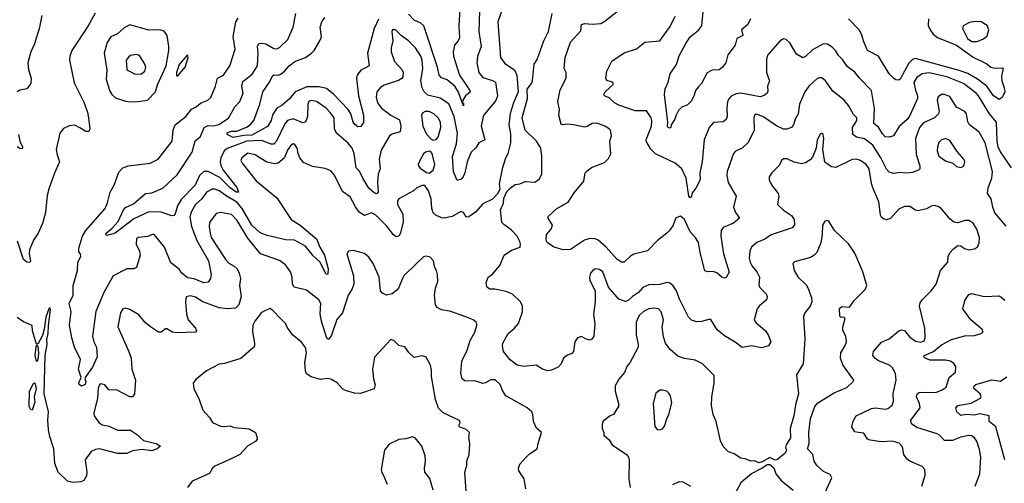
# Model space of a CAD drawing. Extents: x 2133489 to 2292442, y 756223 to 916462.
# Tile 139 of 256: x 2162114 to 2169283, y 873435 to 876810. Entities that reach past the tile are written whole.
import ezdxf

# ---------------------------------------------------------------- set-up
doc = ezdxf.new("R2010")
doc.units = 0

msp = doc.modelspace()

# ---------------------------------------------------------------- linework, layer by layer
at = {"layer": '0CON20XD'}
for points in [[(2165635, 876906), (2165596.2, 876795), (2165614.5, 876535), (2165645, 876490.6), (2165715.6, 876445), (2165732.5, 876405), (2165743.1, 876285), (2165708.1, 876205), (2165685.8, 876125.8), (2165674.3, 876045), (2165687.9, 875977.9), (2165687.6, 875912.4), (2165667.1, 875835), (2165647.8, 875795), (2165627.5, 875725), (2165604.2, 875615.8), (2165610, 875575), (2165595.8, 875544.2), (2165555, 875503.8), (2165485, 875468.8), (2165432.1, 875407.9), (2165385, 875375.6), (2165365, 875372.9), (2165345, 875406.2), (2165325, 875412.9), (2165262.1, 875377.9), (2165205, 875366.2), (2165185, 875368.2), (2165138.8, 875388.8), (2165125, 875404.3), (2165113.7, 875435), (2165109.2, 875505), (2165089.2, 875565), (2165063.9, 875603.9), (2165045, 875604), (2165005, 875586), (2164980, 875565), (2164875, 875505.5), (2164865, 875492), (2164864.7, 875465), (2164902.9, 875395), (2164906.9, 875335), (2164885, 875250), (2164875, 875233.3), (2164855, 875230), (2164835, 875244.2), (2164786.4, 875306.4), (2164705, 875389.4), (2164675, 875404), (2164625, 875384.2), (2164585, 875409.4), (2164557.9, 875447.9), (2164521.1, 875521.1), (2164465, 875558), (2164407, 875677), (2164379.3, 875709.3), (2164336.9, 875726.9), (2164245, 875740), (2164180.5, 875770.5), (2164154, 875804), (2164140.5, 875835), (2164134.6, 875875), (2164115, 875904.4), (2164105, 875906.7), (2164085, 875892.2), (2164065, 875864.3), (2164039.3, 875800.8), (2163995, 875766.5), (2163971.3, 875761.3), (2163912.4, 875772.4), (2163868.4, 875798.4), (2163827.5, 875825), (2163775, 875837.3), (2163730, 875805), (2163724.5, 875785), (2163733.3, 875765), (2163835, 875636.7), (2163985, 875514.2), (2164090.4, 875355), (2164155, 875313.3), (2164275, 875215.5), (2164299.7, 875155), (2164333.5, 875095), (2164358.8, 874995), (2164357.7, 874962.3), (2164355, 874955.8), (2164345, 874958.1), (2164298.1, 875048.1), (2164251.3, 875091.3), (2164195, 875160.8), (2164115, 875203.9), (2164051.9, 875208.1), (2163915, 875238.5), (2163865, 875258.5), (2163805, 875313.1), (2163733.2, 875435), (2163695, 875482.3), (2163616.8, 875526.8), (2163565, 875564.1), (2163535, 875576), (2163514.2, 875575.8), (2163474.5, 875555), (2163439.6, 875505), (2163394.6, 875465), (2163365, 875414.3), (2163352.2, 875375), (2163364.4, 875304.4), (2163403.1, 875203.1), (2163487.3, 875055), (2163508.6, 874955), (2163503.2, 874926.8), (2163485, 874900), (2163455.6, 874894.4), (2163385, 874922.7), (2163335, 874930.5), (2163295.4, 874965.4), (2163273.8, 874993.8), (2163215, 875040.6), (2163167.5, 875155), (2163095, 875244.2), (2163085, 875247.5), (2163047.7, 875232.3), (2162976.7, 875225), (2162965, 875215.7), (2162962.1, 875175), (2162986.4, 875125), (2162991.9, 875095), (2162965, 875006.7), (2162945, 874996), (2162894.6, 874995.4), (2162794.4, 874945), (2162726.9, 874825), (2162669.2, 874685), (2162644.5, 874505), (2162652.9, 874465), (2162673.2, 874425), (2162678.2, 874355), (2162645, 874280), (2162595, 874213.3), (2162588, 874195), (2162596.4, 874175), (2162591.5, 874155), (2162565, 874143.2), (2162545.6, 874155), (2162544.6, 874165.4), (2162560.8, 874205), (2162541.2, 874265), (2162556.9, 874335), (2162512.5, 874425), (2162493.1, 874495), (2162476.9, 874585), (2162487.8, 874685), (2162473.8, 874745), (2162502.9, 874805), (2162503.5, 874875), (2162535.4, 874985), (2162536.5, 875043.5), (2162558, 875085), (2162556.2, 875105), (2162545, 875120), (2162545, 875147.5), (2162571.9, 875235), (2162595, 875274.5), (2162736.7, 875435), (2162753.4, 875476.6), (2162771.4, 875555), (2162802.2, 875605), (2162835, 875698.8), (2162865, 875732), (2162904.2, 875745.8), (2163064.3, 875765.7), (2163121.2, 875795), (2163223.1, 875925), (2163230.4, 876005), (2163246.6, 876043.4), (2163324.4, 876105), (2163365, 876158.1), (2163395, 876171.9), (2163435.4, 876204.6), (2163483.8, 876225), (2163505.4, 876244.6), (2163539.5, 876325), (2163554.5, 876385), (2163598.1, 876405), (2163644.5, 876475), (2163682.1, 876595), (2163668.4, 876685), (2163688.2, 876795), (2163705, 876821.9)], [(2165318.7, 876891.3), (2165310.9, 876765), (2165315, 876677.5), (2165305.6, 876655), (2165280, 876625), (2165269.6, 876575), (2165272.7, 876545), (2165315.7, 876405.7), (2165372.9, 876322.9), (2165396.9, 876285), (2165358.5, 876255), (2165340, 876225), (2165337.5, 876207.5), (2165340, 876200), (2165345, 876202.5), (2165345, 876182), (2165307.4, 876287.4), (2165282.1, 876325), (2165225, 876372.7), (2165185, 876386.2), (2165166.8, 876405), (2165156.3, 876465), (2165056.5, 876765), (2165035, 876784.4), (2164985.4, 876805.4), (2164945, 876850.6)], [(2167434.6, 876815), (2167415, 876774), (2167370, 876735), (2167380, 876695), (2167335, 876672.5), (2167322.7, 876625), (2167268.9, 876555), (2167254.3, 876495.7), (2167228.6, 876461.4), (2167205.5, 876444.5), (2167155, 876441.4), (2167118, 876422), (2167077.5, 876345), (2167055, 876322), (2167034.4, 876295), (2167025, 876260), (2167005, 876220), (2166975, 876190), (2166935, 876173.8), (2166911.3, 876148.7), (2166892.5, 876115), (2166884, 876085), (2166856.7, 876045), (2166855.8, 876024.2), (2166845, 876021.2), (2166835, 876024.2), (2166830.8, 876035), (2166832, 876065), (2166808, 876265), (2166814.1, 876305.9), (2166835.8, 876355), (2166850, 876415), (2166896.1, 876483.9), (2166915.6, 876545.6), (2166962.6, 876637.4), (2166995, 876684.4), (2167055, 876734.4), (2167080.4, 876765), (2167096.6, 876946.6)], [(2162275, 876840), (2162255.5, 876744.5), (2162235, 876682.5), (2162221.4, 876635), (2162194.4, 876575), (2162172.9, 876495), (2162177.8, 876445), (2162197.1, 876385), (2162194.4, 876345.6), (2162165, 876306), (2162115, 876295.8), (2162095.7, 876284.3)], [(2162663.4, 876856.6), (2162612.9, 876765), (2162492.5, 876585), (2162478.6, 876545), (2162477.5, 876515), (2162510.3, 876350.3), (2162579.7, 876209.7), (2162607.3, 876137.3), (2162615.9, 876095.9), (2162623.3, 876015), (2162617.5, 875995), (2162595, 875996.7), (2162552.3, 876022.3), (2162515, 876041.2), (2162475, 876038), (2162432.7, 876017.3), (2162406.7, 875985), (2162380, 875865), (2162386, 875825), (2162404, 875775), (2162366.8, 875693.2), (2162329.2, 875585), (2162315, 875530), (2162302.7, 875407.3), (2162279.2, 875325), (2162247.5, 875255), (2162214.3, 875205), (2162185.7, 875135), (2162181.9, 875105), (2162192, 875055), (2162187.9, 875042.1), (2162165, 875044.4), (2162141.4, 875065), (2162098.7, 875198.7)], [(2165462.2, 876875), (2165456.2, 876725), (2165472.7, 876615), (2165448.1, 876541.9), (2165441.8, 876495), (2165455.5, 876425), (2165485, 876389.1), (2165555, 876367.8), (2165577.9, 876355), (2165592.4, 876255), (2165579.4, 876220.6), (2165497.4, 876122.6), (2165489.1, 876105), (2165473.6, 876035), (2165499.4, 875935), (2165456, 875914), (2165434.1, 875875.9), (2165400, 875845), (2165371.2, 875775), (2165355.6, 875695), (2165343.3, 875665), (2165324.6, 875645.4), (2165305, 875641.1), (2165296.2, 875645), (2165272.1, 875705), (2165265.6, 875815), (2165294.1, 875905), (2165301.5, 875985), (2165277.9, 876105), (2165238.1, 876198.1), (2165175, 876238), (2165085, 876261.2), (2165057.6, 876285), (2165044.1, 876315), (2165033.9, 876365), (2165048.2, 876455), (2165044.6, 876515), (2165035.4, 876545), (2164995.3, 876605.3), (2164945.3, 876655.3), (2164893.2, 876693.2), (2164850, 876735), (2164828.8, 876735), (2164822.9, 876725), (2164830, 876655), (2164818.5, 876605), (2164818.5, 876575), (2164842.5, 876505), (2164898.1, 876445), (2164905.6, 876425), (2164904.3, 876395), (2164895, 876380.8), (2164872.7, 876367.3), (2164767.8, 876332.2), (2164742.1, 876317.9), (2164714, 876285), (2164709.1, 876245), (2164719.3, 876205), (2164748.2, 876165), (2164814.8, 876114.8), (2164879.8, 876079.8), (2164889.1, 876035), (2164885, 875994), (2164825, 875977.3), (2164805.6, 875965), (2164745, 875859.4), (2164731.4, 875795), (2164737.9, 875725), (2164724.3, 875685), (2164719.5, 875625), (2164723.1, 875556.9), (2164715, 875542.5), (2164695, 875550.5), (2164655, 875584.4), (2164611.2, 875655), (2164587.2, 875707.2), (2164562.4, 875732.4), (2164548.5, 875835), (2164535.4, 875875), (2164505, 875910.5), (2164419.5, 875985), (2164405.5, 876015), (2164402.5, 876095), (2164374.5, 876135), (2164344.4, 876165), (2164275, 876215.4), (2164235, 876222.5), (2164220, 876215), (2164210.9, 876195), (2164210.4, 876105), (2164195, 876064.3), (2164175, 876058.9), (2164105, 876088.8), (2164064.4, 876075.6), (2164045, 876051.9), (2163983.8, 875926.2), (2163965, 875903.8), (2163945, 875904.7), (2163875, 875930.2), (2163768, 875925), (2163625, 875872.6), (2163602, 875855), (2163578.6, 875805), (2163574.2, 875775), (2163578.9, 875748.9), (2163596.2, 875715), (2163695, 875587.1), (2163706.9, 875553.1), (2163690.8, 875555), (2163645, 875586.2), (2163570.6, 875660.6), (2163485, 875705.3), (2163455, 875704.7), (2163423.7, 875676.3), (2163390.5, 875605), (2163289.7, 875500.3), (2163261.8, 875455), (2163245, 875395.8), (2163235, 875384.5), (2163222, 875382), (2163145, 875409.6), (2163055, 875410.4), (2162945, 875359.4), (2162810, 875255), (2162748.3, 875238.3), (2162740, 875245), (2162743.1, 875255), (2162787.6, 875292.4), (2162829.8, 875340.2), (2162869.1, 875425), (2162885, 875442.1), (2162941.5, 875468.5), (2163030, 875545), (2163075, 875550), (2163155, 875583.1), (2163260.1, 875679.9), (2163370, 875845), (2163391.3, 875928.7), (2163429.4, 875960.6), (2163457.3, 876025), (2163485, 876039.4), (2163525, 876037.6), (2163562.7, 876047.3), (2163635, 876093.8), (2163679.1, 876175), (2163715.9, 876214.1), (2163741.5, 876275), (2163731.3, 876325), (2163738.9, 876361.1), (2163805.7, 876414.3), (2163845.3, 876475), (2163850, 876565), (2163846.4, 876615), (2163853.8, 876636.2), (2163875, 876640), (2163905, 876633.8), (2163965, 876600), (2163985, 876598.5), (2164005, 876607.8), (2164065.6, 876665), (2164105.6, 876755), (2164123.5, 876855)], [(2164725, 876812.5), (2164694.8, 876745), (2164645.6, 876565.6), (2164657.1, 876475), (2164627.7, 876457.7), (2164596.4, 876443.6), (2164571.4, 876405), (2164566.9, 876385), (2164581.1, 876255), (2164618.1, 876115), (2164617.5, 876062.5), (2164597, 876033), (2164575, 876029.5), (2164555, 876047.3), (2164542.7, 876065), (2164524.2, 876125), (2164505.5, 876155.5), (2164397.4, 876267.4), (2164347.9, 876307.9), (2164295, 876322), (2164205, 876321.4), (2164119.3, 876285), (2164077.1, 876232.9), (2164022.7, 876185), (2163984.8, 876165.2), (2163955, 876117.8), (2163945.5, 876075), (2163918.5, 876031.5), (2163805, 875970.1), (2163745, 875966.9), (2163667, 875953), (2163625, 875973.5), (2163625, 875985.4), (2163655, 875999.3), (2163695, 875999.5), (2163765, 876027.1), (2163792.9, 876045), (2163819.4, 876075), (2163862.7, 876195), (2163884.6, 876285), (2163933.2, 876355), (2163955, 876400), (2163965, 876408.1), (2163995, 876406.2), (2164015, 876413.1), (2164045, 876437.5), (2164075, 876474.4), (2164118.2, 876505), (2164194.5, 876535), (2164237.9, 876565), (2164257.1, 876585), (2164300, 876655), (2164312.2, 876685), (2164300.9, 876755), (2164314.5, 876795), (2164335.7, 876825)], [(2166135, 874380.8), (2166102.4, 874367.6), (2166074, 874345), (2166055.7, 874304.3), (2166035, 874280), (2165985, 874258), (2165955.8, 874254.2), (2165920, 874265), (2165875, 874294.2), (2165785, 874284.4), (2165734.7, 874294.7), (2165684, 874334), (2165635.8, 874395), (2165628.1, 874435), (2165631.8, 874455), (2165670.4, 874525), (2165715, 874562.1), (2165745, 874597.8), (2165773.5, 874683.5), (2165775.4, 874725.4), (2165760, 874755), (2165702.4, 874812.4), (2165655, 874830), (2165572.7, 874847.3), (2165535, 874848.8), (2165514, 874865), (2165509.2, 874895), (2165525.7, 874934.3), (2165553.3, 874955), (2165610.5, 875019.5), (2165642, 875095), (2165695, 875132), (2165758.8, 875155), (2165760.8, 875175), (2165754.3, 875194.3), (2165736.2, 875235), (2165691.2, 875281.2), (2165637.7, 875317.7), (2165624.3, 875334.3), (2165614.3, 875425), (2165636, 875475), (2165638.3, 875511.7), (2165661.2, 875558.8), (2165686, 875584), (2165720.5, 875609.5), (2165755.8, 875614.2), (2165795, 875632), (2165865, 875626.2), (2165895, 875648.8), (2165915.7, 875685), (2165914.4, 875814.4), (2165907.8, 875875), (2165876.7, 875925), (2165794.5, 876004.5), (2165772.5, 876095), (2165810.8, 876235), (2165809.5, 876305), (2165839.4, 876345), (2165846.9, 876365), (2165859.5, 876485), (2165880.9, 876519.1), (2165928.9, 876655), (2165964.4, 876724.4), (2165990.5, 876855)], [(2168641.4, 875828.6), (2168668.5, 875745), (2168668.6, 875725), (2168658.8, 875715), (2168615, 875697.3), (2168565, 875691.8), (2168525, 875696.9), (2168475, 875690), (2168445, 875699.2), (2168425, 875722.9), (2168384.4, 875805), (2168325.5, 875895.5), (2168265, 875942.9), (2168205.4, 875955.4), (2168180.8, 875975), (2168176.5, 876025), (2168210, 876075), (2168208, 876095), (2168185, 876120), (2168148.1, 876185), (2168115.7, 876225), (2168035, 876290), (2167980.8, 876365), (2167955, 876387.1), (2167935, 876387.1), (2167915, 876375.8), (2167862.6, 876327.4), (2167831.4, 876285), (2167791.9, 876195), (2167780.8, 876125), (2167759.4, 876085), (2167748.2, 876045), (2167732.5, 876025), (2167698.3, 876011.7), (2167675, 876013.8), (2167625, 876036.8), (2167525, 876104.5), (2167475, 876121.2), (2167464.2, 876115), (2167460, 876095), (2167460.8, 876005), (2167418.6, 875915), (2167375, 875874.2), (2167325, 875852), (2167310.8, 875835), (2167264.5, 875705), (2167261.8, 875675), (2167273.1, 875625), (2167329.2, 875525), (2167312, 875445), (2167326.6, 875406.6), (2167353.8, 875365), (2167311.1, 875328.9), (2167235, 875297.3), (2167220, 875275), (2167218.8, 875235), (2167237.1, 875105), (2167278.3, 874971.7), (2167258, 874932), (2167245, 874928.8), (2167225, 874935.8), (2167192, 874965), (2167165, 874975.6), (2167124.4, 874974.4), (2167102.7, 874982.7), (2167067.2, 875115), (2167055, 875187.5), (2167035, 875224.2), (2166994.6, 875264.6), (2166955, 875356.2), (2166925, 875379.2), (2166891.7, 875368.3), (2166871.2, 875315), (2166844.3, 875275.7), (2166826.2, 875255), (2166757.9, 875202.1), (2166685, 875127.5), (2166585, 875103.5), (2166561.2, 875088.8), (2166515, 875044.2), (2166495, 875045.7), (2166465, 875063.3), (2166384.4, 875155), (2166325.2, 875205.2), (2166303.7, 875213.7), (2166265, 875216.4), (2166225, 875204.1), (2166124, 875136), (2166070, 875135), (2166004.4, 875155), (2165955.6, 875185), (2165947.1, 875205), (2165950.5, 875245), (2165982.9, 875285), (2165992.2, 875315), (2165962.7, 875365), (2165962.4, 875377.6), (2166025, 875436), (2166107.8, 875482.2), (2166149.7, 875550.3), (2166220.8, 875635), (2166232, 875695), (2166245, 875710), (2166275.8, 875734.2), (2166370.9, 875769.1), (2166401.7, 875798.3), (2166416.8, 875833.2), (2166410.8, 875925), (2166422, 875965), (2166416, 876005), (2166406.2, 876015), (2166375, 876035.6), (2166315, 876056.9), (2166282.5, 876055), (2166245, 876031.4), (2166225, 876026.7), (2166145, 876044.4), (2166105, 876048.5), (2166065, 876043.5), (2166055, 876049.2), (2166038.1, 876115), (2166042.9, 876155), (2166031.1, 876215), (2166048.3, 876298.3), (2166091.9, 876385), (2166091.4, 876425), (2166078, 876455), (2166084.5, 876535), (2166125, 876646), (2166200.3, 876729.7), (2166205, 876776), (2166225, 876782.2), (2166285, 876776.9), (2166345, 876782.9), (2166375, 876799.2), (2166475, 876878.6)], [(2168635, 876298), (2168650.7, 876255), (2168651.1, 876235), (2168595, 876111.9), (2168575, 876083.5), (2168517.6, 876032.4), (2168475, 875964.2), (2168445, 875955.8), (2168415, 875958), (2168395, 875978), (2168366.7, 876026.7), (2168333.5, 876055), (2168336.7, 876163.3), (2168315.6, 876295), (2168227.1, 876385), (2168195, 876427.1), (2168138.5, 876468.5), (2168105, 876519.2), (2168075, 876548), (2168054.3, 876585), (2168030.2, 876610.2), (2167995, 876632.9), (2167965, 876634.4), (2167885, 876589.5), (2167835, 876542.9), (2167815, 876532.9), (2167769.1, 876559.1), (2167720.7, 876640.7), (2167695, 876666), (2167675, 876671.2), (2167650, 876655), (2167562, 876555), (2167550, 876525), (2167550.6, 876425), (2167572, 876365), (2167557.8, 876325), (2167560.3, 876289.7), (2167555, 876274.2), (2167535, 876258.6), (2167505, 876248.1), (2167365, 876275.3), (2167330.6, 876269.4), (2167295, 876252.2), (2167276.1, 876233.9), (2167267.8, 876212.2), (2167261.2, 876165), (2167263.6, 876105), (2167257.5, 876082.5), (2167234.6, 876065.4), (2167165, 876061.9), (2167134.4, 876025), (2167097.3, 875935), (2167082.1, 875775), (2167066.5, 875695), (2167067.8, 875645), (2167037.4, 875582.6), (2167011.1, 875548.9), (2167002, 875518), (2166995, 875514.2), (2166984.5, 875525), (2166967.3, 875655), (2166935.5, 875725), (2166885, 875766.3), (2166743.8, 875833.8), (2166708.2, 875868.2), (2166675.6, 875925), (2166675.5, 875935), (2166713.8, 876035), (2166717.1, 876075), (2166710.9, 876095), (2166677.5, 876147.5), (2166595, 876147.3), (2166475, 876187.1), (2166444.3, 876205), (2166405, 876241.4), (2166372.5, 876255), (2166366.2, 876265), (2166376.7, 876285), (2166433.3, 876335), (2166437.5, 876345), (2166430, 876355), (2166388.3, 876368.3), (2166380.8, 876385), (2166387.5, 876435), (2166425, 876508), (2166515, 876568), (2166605, 876598), (2166665, 876645.8), (2166775, 876656.2), (2166849.6, 876760.4), (2166885.6, 876835)], [(2168730, 876815), (2168727.7, 876767.7), (2168743.4, 876735), (2168765.4, 876705), (2168795, 876679.3), (2168935, 876624.7), (2169055, 876537.3), (2169155, 876488.1), (2169185.4, 876465.4), (2169215, 876458.1), (2169269.7, 876459.7), (2169273.9, 876453.9), (2169261.1, 876398.9), (2169263.6, 876363.6), (2169282.5, 876315), (2169286.1, 876283.9), (2169266.1, 876243.9), (2169245, 876228.8), (2169205, 876255.7), (2169156.5, 876326.5), (2169087, 876377), (2169017.5, 876417.5), (2168955, 876440.2), (2168635, 876526.7), (2168615, 876519.1), (2168587.8, 876492.2), (2168525, 876376), (2168515, 876370), (2168492.7, 876372.7), (2168475, 876383.3), (2168445, 876416.7), (2168365.4, 876545.4), (2168286, 876586), (2168258.9, 876648.9), (2168243.3, 876705), (2168226.5, 876735), (2168148.5, 876815)], [(2162925, 876211.4), (2162975, 876214.4), (2163045, 876223.1), (2163102.2, 876285), (2163117.9, 876335), (2163180.5, 876475), (2163199.5, 876585), (2163199.4, 876615), (2163187.9, 876695), (2163165, 876725.6), (2163135, 876736.9), (2163055, 876734.5), (2162915, 876771.9), (2162875, 876751.1), (2162825, 876707.1), (2162778, 876685), (2162749.5, 876645), (2162729.6, 876565), (2162747.7, 876445), (2162742.8, 876375), (2162769.8, 876289.8), (2162785.3, 876265.3), (2162811.7, 876241.7), (2162885, 876217.1), (2162925, 876211.4)], [(2169045, 876650.5), (2169085, 876652.2), (2169130.1, 876669.9), (2169157, 876693), (2169169.1, 876735), (2169158.1, 876768.1), (2169115, 876794.6), (2169065, 876797.2), (2169030.1, 876789.9), (2168984, 876765), (2168978.1, 876745), (2169015, 876672.3), (2169045, 876650.5)], [(2162995, 876412.9), (2163025.8, 876435), (2163031.4, 876465), (2163021.3, 876491.3), (2162985, 876548.8), (2162965, 876555.7), (2162920.7, 876549.3), (2162905, 876538), (2162890, 876515), (2162894.4, 876445), (2162950, 876415), (2162995, 876412.9)], [(2163265, 876400), (2163317.8, 876465), (2163341.2, 876535), (2163335, 876553.3), (2163275, 876484.4), (2163254.5, 876424.5), (2163255, 876400), (2163265, 876400)], [(2169335, 875732.2), (2169255, 875848.2), (2169236.8, 875885), (2169229.8, 875925), (2169226.2, 876065), (2169173.8, 876123.8), (2169095, 876256.7), (2169078.5, 876275), (2168985, 876345.7), (2168865, 876393), (2168735, 876422), (2168683.4, 876416.6), (2168645, 876388.8), (2168625, 876352.5), (2168635, 876298)], [(2169295, 875306), (2169213.8, 875405), (2169197.9, 875445), (2169186.1, 875505), (2169160.8, 875545), (2169165.5, 875585), (2169192.7, 875655), (2169197.1, 875705), (2169143.8, 875913.8), (2169100.1, 875990.1), (2169027.4, 876047.4), (2169017.4, 876067.4), (2169006.5, 876125), (2168995, 876140.8), (2168935, 876172.9), (2168885, 876250), (2168845, 876264.2), (2168825.9, 876264.1), (2168801.3, 876248.7), (2168792.9, 876225), (2168808.9, 876145), (2168802.9, 876125), (2168775, 876094.4), (2168695, 876058.1), (2168663.9, 876025), (2168636.4, 875945), (2168641.4, 875828.6)], [(2165125, 875933.8), (2165145, 875938.8), (2165160.8, 875955), (2165180, 876025), (2165176.8, 876065), (2165161.8, 876095), (2165130, 876125), (2165095, 876140.9), (2165065, 876140.6), (2165047.9, 876132.1), (2165040, 876115), (2165047.8, 876035), (2165075, 875976), (2165110.5, 875940.5), (2165125, 875933.8)], [(2162105.5, 875975), (2162115.4, 875925), (2162133.5, 875885), (2162135.3, 875874.7), (2162130, 875870), (2162115, 875871.8), (2162095, 875885.4)], [(2168682.5, 873415), (2168707.1, 873495), (2168703.3, 873535), (2168685, 873557.1), (2168595.8, 873595), (2168571.9, 873611.9), (2168552.2, 873645), (2168540.7, 873700.7), (2168517.1, 873727.1), (2168465, 873742.7), (2168385, 873737.5), (2168305, 873748.1), (2168286.8, 873756.8), (2168258.8, 873798.8), (2168220, 873805), (2168195, 873808.8), (2168172.9, 873845), (2168182.4, 873887.6), (2168205, 873925.7), (2168315, 873979.3), (2168345, 873984.7), (2168415, 873975.5), (2168435, 873979.4), (2168465, 874004.2), (2168475, 874032.5), (2168472.6, 874087.4), (2168495.5, 874185), (2168490, 874235), (2168467.5, 874275), (2168446, 874295), (2168366.9, 874326.9), (2168340, 874345), (2168325.7, 874365), (2168329.2, 874395), (2168387.6, 874462.4), (2168445, 874485.7), (2168515, 874544.2), (2168535, 874551.4), (2168556.2, 874546.2), (2168595, 874499.6), (2168635, 874470.4), (2168675, 874462.7), (2168698.9, 874471.1), (2168705.5, 874495), (2168703.1, 874565), (2168665.8, 874725), (2168670.9, 874749.1), (2168687.8, 874772.2), (2168749.2, 874835), (2168786.4, 874883.6), (2168818, 874985), (2168872.5, 875045), (2168873, 875087), (2168886.4, 875113.6), (2168910.5, 875139.5), (2168945, 875166.2), (2168965, 875163.3), (2168993.5, 875143.5), (2169025, 875134.6), (2169065, 875141.3), (2169086.2, 875155), (2169100.4, 875185), (2169102.7, 875225), (2169082.2, 875285), (2169055, 875328), (2169025, 875348), (2168995, 875348), (2168945, 875330), (2168915, 875336.7), (2168885, 875360), (2168825, 875432), (2168805, 875447.5), (2168775, 875458), (2168755, 875456), (2168715, 875433.8), (2168655, 875417.5), (2168635, 875423.3), (2168595, 875450.8), (2168555, 875450.8), (2168515, 875430), (2168455, 875362.9), (2168425, 875352.5), (2168406.8, 875356.8), (2168389.2, 875369.2), (2168380, 875390), (2168369.5, 875485), (2168325.4, 875585.4), (2168315, 875617.5), (2168299.5, 875725), (2168276.4, 875756.4), (2168235.2, 875785.2), (2168205, 875794.6), (2168175, 875792.1), (2168055, 875733.8), (2168025, 875738.9), (2167975, 875772), (2167961.4, 875865), (2167969.2, 875945), (2167963.6, 875973.6), (2167955, 875982.5), (2167945, 875980), (2167919.4, 875935), (2167912.2, 875875), (2167885, 875810), (2167870.2, 875789.8), (2167835, 875766.7), (2167805, 875761.5), (2167752.7, 875772.7), (2167702.7, 875797.3), (2167675, 875797.1), (2167662.8, 875787.2), (2167640.8, 875745), (2167589.2, 875695), (2167570, 875665), (2167570.8, 875645), (2167588, 875608), (2167635.6, 875545), (2167640, 875525), (2167632, 875465), (2167675, 875424.3), (2167732.5, 875385), (2167751.9, 875355), (2167754.4, 875315.6), (2167739.2, 875295), (2167585, 875243.3), (2167538.9, 875211.1), (2167481.7, 875188.3), (2167441.4, 875155), (2167428.9, 875125), (2167425.5, 875075), (2167431.5, 875045), (2167446.9, 875015), (2167480.9, 874975), (2167500.9, 874935), (2167495.5, 874875), (2167505, 874857.1), (2167547.5, 874815), (2167555.8, 874795), (2167550.3, 874769.7), (2167498, 874725), (2167484, 874705), (2167462.5, 874625), (2167473.3, 874605), (2167545, 874546), (2167564.2, 874515), (2167582, 874465), (2167565, 874436.7), (2167515, 874420), (2167445, 874435.8), (2167375, 874424), (2167322.8, 874462.8), (2167245, 874508), (2167191.4, 874551.4), (2167145, 874626.2), (2167131.7, 874628.3), (2167078.3, 874611.7), (2167040.7, 874610.7), (2167005, 874623.3), (2166984, 874645), (2166918.2, 874775), (2166895.3, 874835.3), (2166871.7, 874871.7), (2166845, 874894.3), (2166825, 874897.1), (2166775, 874881.9), (2166695, 874880), (2166650.9, 874859.1), (2166618.5, 874825), (2166574.7, 874795.3), (2166545, 874765.6), (2166525, 874757.5), (2166476, 874776), (2166401.8, 874861.8), (2166359.4, 874975), (2166335, 874990.5), (2166302.5, 874995), (2166286, 874985), (2166270.8, 874965), (2166262.9, 874935), (2166264.5, 874914.5), (2166303.9, 874833.9), (2166304.3, 874755), (2166291.5, 874665), (2166301.8, 874595), (2166294, 874505), (2166277.7, 874482.3), (2166265, 874478), (2166237.5, 874485), (2166205, 874503.8), (2166175.9, 874494.1), (2166156, 874465), (2166147.1, 874395), (2166135, 874380.8)], [(2168965, 875733.8), (2168985, 875743.3), (2168990, 875755), (2168994, 875775), (2168988, 875795), (2168939.7, 875849.7), (2168885, 875931.4), (2168855, 875945.6), (2168824.7, 875935.3), (2168805.6, 875915), (2168795.6, 875885), (2168794.4, 875855), (2168806.8, 875816.8), (2168855, 875781.2), (2168907.5, 875765), (2168935, 875741.2), (2168965, 875733.8)], [(2165095, 875693.3), (2165124, 875715), (2165137.1, 875755), (2165116.8, 875836.8), (2165105, 875850), (2165095, 875852), (2165067.5, 875845), (2165055, 875833.8), (2165026, 875785), (2165016.2, 875755), (2165016.7, 875745), (2165029.5, 875729.5), (2165076.4, 875696.4), (2165095, 875693.3)], [(2165798.6, 873395), (2165787.4, 873467.4), (2165748, 873525), (2165746, 873545), (2165756, 873575), (2165797.9, 873622.1), (2165825, 873649.2), (2165882.5, 873685), (2165887.5, 873725), (2165912.5, 873805), (2165876.4, 873836.4), (2165855.8, 873885), (2165850, 873935), (2165841.4, 873955), (2165807.5, 873985), (2165773.5, 874003.5), (2165652.2, 874072.2), (2165629.6, 874109.6), (2165612.9, 874155), (2165575, 874187.5), (2165545, 874188), (2165505, 874165.7), (2165485, 874162.5), (2165435, 874179.2), (2165355, 874181.1), (2165335.8, 874195), (2165325.5, 874235.5), (2165333.5, 874325), (2165371.4, 874405), (2165394.2, 874475), (2165428, 874535), (2165443.3, 874585), (2165440, 874605), (2165415, 874624), (2165355, 874648.8), (2165245, 874688), (2165185, 874698), (2165154, 874715), (2165140, 874735), (2165132.9, 874805), (2165141.9, 874855), (2165159.2, 874905), (2165155.8, 874955.8), (2165148.8, 874985), (2165135.9, 875005.9), (2165125.6, 875055.6), (2165101.2, 875081.2), (2165072.3, 875087.7), (2165055, 875084), (2165004, 875036), (2164907, 874943), (2164871.1, 874855), (2164859.8, 874840.2), (2164826.2, 874813.8), (2164785, 874804.5), (2164755, 874819.6), (2164741.8, 874835), (2164731.1, 874935), (2164687.5, 875035), (2164655, 875080), (2164625, 875107.5), (2164545, 875128.6), (2164507.5, 875125), (2164496.2, 875105), (2164544.3, 874945), (2164547.5, 874885), (2164532.2, 874845), (2164504.4, 874805), (2164463.9, 874676.1), (2164422.9, 874627.1), (2164385, 874513.3), (2164365, 874483.3), (2164355, 874483.3), (2164345.8, 874505), (2164310.7, 874615), (2164302.1, 874667.9), (2164305.5, 874745), (2164291.2, 874771.2), (2164200.9, 874840.9), (2164113.2, 874863.2), (2164101.1, 874885), (2164098.2, 874935), (2164084.6, 874974.6), (2164049.4, 875025), (2164005, 875056.5), (2163866.3, 875106.3), (2163775, 875219.6), (2163697.3, 875347.3), (2163655, 875392.3), (2163575, 875406.5), (2163545, 875398.1), (2163496.9, 875333.1), (2163493.9, 875305), (2163500.3, 875255), (2163508, 875225), (2163615, 875061.1), (2163636.7, 875036.7), (2163676, 875015), (2163697.1, 874995), (2163711.9, 874965), (2163721.2, 874925), (2163714.4, 874875), (2163727.3, 874795), (2163708.2, 874735), (2163685, 874710.6), (2163625, 874705.9), (2163565, 874712.4), (2163446.4, 874756.4), (2163395, 874789.2), (2163355, 874799.2), (2163326.9, 874793.1), (2163320, 874755), (2163327.1, 874665), (2163340.8, 874625), (2163395, 874563.3), (2163402, 874545), (2163395, 874534.2), (2163255, 874529.4), (2163225.7, 874535.7), (2163185, 874558.8), (2163175, 874558.8), (2163145, 874536.2), (2163125, 874536.2), (2163065, 874573.3), (2163027.5, 874605), (2162980.9, 874660.9), (2162915, 874700.8), (2162885, 874709.2), (2162865, 874704), (2162848.1, 874675), (2162828.1, 874575), (2162905, 874398.8), (2162925.7, 874345), (2162930, 874265), (2162958, 874185), (2162950, 874085), (2162935, 874063.3), (2162915, 874063.3), (2162822.5, 874112.5), (2162764, 874115), (2162732.6, 874152.6), (2162705, 874158.9), (2162695, 874152.9), (2162685, 874126.7), (2162679.4, 874055), (2162653.4, 873945), (2162656.6, 873925), (2162692.7, 873875), (2162715, 873860), (2162765, 873849.6), (2162825, 873821.3), (2162921.4, 873821.4), (2162965, 873793.1), (2163015, 873747.6), (2163106.7, 873725), (2163138, 873705), (2163115, 873685.8), (2163075, 873671.9), (2163005, 873680), (2162935, 873670.5), (2162895, 873651.9), (2162825, 873652.7), (2162695, 873684.6), (2162665, 873681.8), (2162635, 873666.5), (2162590.9, 873605), (2162602.7, 873515), (2162600.2, 873489.8), (2162580.6, 873455), (2162558, 873445), (2162501.3, 873441.3), (2162461.5, 873451.5), (2162395, 873517.1), (2162370, 873580), (2162362.1, 873685), (2162333.1, 873775), (2162323.8, 873823.8), (2162319.4, 873895), (2162324.1, 873954.1), (2162292.1, 874085), (2162298.7, 874365), (2162313, 874445), (2162311.2, 874485), (2162321.8, 874525), (2162323.4, 874583.4), (2162337.1, 874697.1), (2162335, 874711.2), (2162325, 874705.8), (2162304, 874645), (2162292.9, 874557.1), (2162279.5, 874510.5), (2162245, 874447.5), (2162235, 874447.5), (2162206.5, 874545), (2162204.1, 874584.1), (2162140.3, 874610.3), (2162095, 874641.2)], [(2167976.4, 873363.6), (2168026, 873475), (2168015, 873498.8), (2167965, 873520), (2167917.5, 873565), (2167897.1, 873595), (2167888.1, 873645), (2167850.8, 873685), (2167861.9, 873725), (2167859.2, 873805), (2167871.4, 873905), (2167902.9, 873995), (2167925, 874021.4), (2168045, 874093.1), (2168135, 874132.5), (2168183.3, 874175), (2168186.2, 874185), (2168108.1, 874298.1), (2168090.5, 874345), (2168092.2, 874385), (2168125, 874438.8), (2168133.1, 874465), (2168127.8, 874505), (2168107.3, 874547.3), (2168107.3, 874572.7), (2168123.3, 874635), (2168115, 874643.3), (2168095, 874641.2), (2168085, 874651.2), (2168081.7, 874708.3), (2168098.8, 874721.2), (2168155, 874717.5), (2168188.6, 874765), (2168270, 874845), (2168282.5, 874875), (2168253.1, 874975), (2168195, 875110), (2168148.1, 875178.1), (2168045.8, 875275), (2168005, 875342.5), (2167995, 875347.5), (2167975, 875342.5), (2167960, 875315), (2167957.1, 875245), (2167947.1, 875185), (2167917.1, 875115), (2167896.6, 875093.4), (2167871.1, 875078.9), (2167755, 875047.1), (2167742.5, 875035), (2167751.9, 874985), (2167779.1, 874939.1), (2167838.8, 874878.8), (2167858, 874848), (2167878.1, 874785), (2167880.8, 874755), (2167870, 874725), (2167829.4, 874675), (2167821.7, 874648.3), (2167829.5, 874485), (2167816.9, 874305), (2167770, 874225), (2167784, 874085), (2167762, 874005), (2167750, 873925), (2167723.8, 873835), (2167726.7, 873765), (2167693.3, 873715), (2167690, 873695), (2167696.7, 873675), (2167686.7, 873655), (2167631.7, 873608.3), (2167613.6, 873603.6), (2167575, 873622.5), (2167519.5, 873590.5), (2167495, 873583.8), (2167465, 873597.5), (2167437, 873597), (2167395, 873613.3), (2167365, 873617.5), (2167315, 873650), (2167274.3, 873664.3), (2167235, 873703.3), (2167216.2, 873745), (2167183.8, 873885), (2167162, 873935), (2167151.4, 874001.4), (2167151.9, 874065), (2167169.2, 874165), (2167169.7, 874219.7), (2167085, 874305.6), (2167031.7, 874331.7), (2166954.5, 874344.5), (2166905, 874360.6), (2166848.9, 874408.9), (2166815, 874456.2), (2166800.2, 874500.2), (2166792.5, 874575), (2166801.5, 874625), (2166783.1, 874683.1), (2166765, 874704), (2166735, 874709.5), (2166695, 874704.5), (2166655, 874685.5), (2166625, 874656.9), (2166608.9, 874625), (2166603.3, 874605), (2166602, 874515), (2166617.5, 874445), (2166615.7, 874425), (2166555, 874311.2), (2166534.4, 874285), (2166517.8, 874242.2), (2166475, 874193.8), (2166450, 874145), (2166450, 874105), (2166473.8, 874015), (2166473.3, 873995), (2166465, 873980), (2166436.7, 873935), (2166413.9, 873926.1), (2166362.5, 873887.5), (2166353.8, 873865), (2166353.9, 873833.9), (2166366.7, 873805), (2166367.5, 873785), (2166405, 873752.5), (2166426.7, 873715), (2166531.2, 873645), (2166545.8, 873625), (2166550.8, 873605), (2166550, 873465), (2166558.9, 873405)], [(2169071.4, 873415), (2169105.4, 873505), (2169111.8, 873625), (2169102.1, 873682.1), (2169081.7, 873741.7), (2169066, 873765), (2169045, 873780), (2169025, 873782.9), (2168965, 873770.5), (2168905, 873746.5), (2168846.8, 873746.8), (2168811.4, 873785), (2168794.3, 873795), (2168645, 873841.5), (2168606.8, 873866.8), (2168602.2, 873895), (2168669.1, 873985), (2168665.5, 874015), (2168643.6, 874065), (2168648.9, 874085), (2168662, 874095), (2168681.4, 874098.6), (2168782.9, 874097.1), (2168830.6, 874115), (2168858.1, 874135), (2168881.2, 874205), (2168926, 874245), (2168929.2, 874285), (2168915, 874308), (2168890, 874325), (2168855, 874332.3), (2168741, 874331), (2168707.5, 874345), (2168697.5, 874355), (2168699.2, 874365), (2168766, 874394), (2168825, 874442.7), (2168898.8, 874481.2), (2168995, 874509.6), (2169065, 874511.9), (2169107.3, 874522.7), (2169127.5, 874535), (2169122.5, 874555), (2169039.2, 874625), (2168981.2, 874705), (2168996.2, 874765), (2169025, 874810), (2169045, 874816.2), (2169135.9, 874795.9), (2169248.7, 874798.7), (2169287.4, 874767.4)], [(2165364.4, 873374.4), (2165355.7, 873515), (2165368.8, 873565), (2165370, 873595), (2165387.5, 873645), (2165390, 873725), (2165383.8, 873765), (2165388.8, 873805), (2165365, 873827.1), (2165316.7, 873845), (2165311.2, 873855), (2165320, 873875), (2165315, 873891.2), (2165197.7, 873947.7), (2165162.9, 873982.9), (2165140, 874045), (2165112.2, 874212.2), (2165112.9, 874255), (2165104.4, 874295), (2165072.7, 874352.7), (2165045, 874362.5), (2164985, 874351.2), (2164947.3, 874387.3), (2164917.3, 874427.3), (2164875, 874437.5), (2164837.5, 874475), (2164815, 874482.5), (2164696.1, 874353.9), (2164682, 874265), (2164690, 874195), (2164701.7, 874151.7), (2164695, 874122.5), (2164595, 874087.5), (2164551.7, 874091.7), (2164485, 874110.5), (2164463.3, 874123.3), (2164425, 874165.8), (2164385, 874191.4), (2164355, 874197.1), (2164305, 874190.6), (2164235, 874210), (2164202.9, 874232.9), (2164194.5, 874254.5), (2164189.5, 874315), (2164203.1, 874385), (2164194.3, 874424.3), (2164165, 874461.2), (2164101.2, 874515), (2164061.3, 874571.3), (2164051.2, 874595), (2164015, 874633.3), (2163955, 874696.2), (2163935, 874708), (2163875, 874678), (2163826, 874615), (2163812, 874585), (2163808.3, 874538.3), (2163824, 874455), (2163823.8, 874435), (2163817, 874423), (2163725, 874342.5), (2163605, 874307.5), (2163565, 874302.5), (2163475, 874253.8), (2163395, 874187.5), (2163377.5, 874165), (2163382, 874125), (2163420, 874045), (2163446.4, 873966.4), (2163495, 873913.3), (2163517.7, 873877.7), (2163575, 873851.4), (2163605, 873848.6), (2163645, 873854.3), (2163675, 873841.9), (2163785, 873832), (2163830, 873805), (2163843.3, 873765), (2163843.3, 873755), (2163831.7, 873738.3), (2163775, 873708), (2163715.6, 873644.4), (2163658, 873615), (2163535, 873560.5), (2163517.3, 873545), (2163494.7, 873505.3), (2163370.3, 873449.7), (2163336, 873405)], [(2162235, 874322.5), (2162225.8, 874365), (2162235, 874440), (2162245, 874432.5), (2162250.8, 874385), (2162245, 874332.5), (2162235, 874322.5)], [(2162205, 873967.5), (2162195, 873970), (2162182.9, 873995), (2162186.2, 874105), (2162215, 874162.5), (2162225, 874166.2), (2162233.3, 874125), (2162218.6, 874065), (2162223.8, 874025), (2162205, 873967.5)], [(2169285.4, 873605), (2169242.5, 873765), (2169220, 873845), (2169173.1, 873885), (2169171.9, 873925), (2169105, 873939.4), (2169065, 873931.7), (2169005.3, 873934.7), (2168965, 873927.5), (2168938, 873955), (2168930, 873985), (2168945, 874001.2), (2169040.9, 874019.1), (2169110, 874055), (2169113.3, 874065), (2169107.5, 874085), (2169059.6, 874125), (2169062.1, 874145), (2169076.2, 874153.8), (2169192, 874188), (2169255, 874177.9), (2169300.7, 874209.3)], [(2166775, 873823.8), (2166795, 873831.2), (2166809.1, 873850.9), (2166824.3, 873905), (2166840.6, 873935), (2166861.7, 874021.7), (2166851.3, 874071.3), (2166840.7, 874090.7), (2166825, 874105.7), (2166795, 874112.9), (2166775, 874112), (2166745, 874090), (2166725.7, 874015), (2166738.8, 873848.8), (2166755, 873826.2), (2166775, 873823.8)], [(2165124.6, 873385), (2165099.1, 873469.1), (2165063.1, 873515), (2165061.4, 873545), (2165069.5, 873595), (2165066.5, 873635), (2165040.6, 873705), (2164992, 873765), (2164974.3, 873774.3), (2164925, 873759.1), (2164875, 873752.9), (2164805, 873719.4), (2164770, 873675), (2164746.7, 873535), (2164750, 873515), (2164770, 873475), (2164788.3, 873428.3)], [(2167319.4, 873355), (2167368.8, 873445), (2167442.6, 873507.4), (2167516.7, 873545), (2167555, 873572.5), (2167575, 873572.5), (2167605, 873547.5), (2167620, 873505), (2167658.8, 873455), (2167745.9, 873385.9)], [(2166870, 873425), (2166915, 873447.5), (2166942.5, 873445), (2166997.1, 873415)]]:
    msp.add_lwpolyline(points, dxfattribs=at)

doc.saveas('drawing.dxf')
